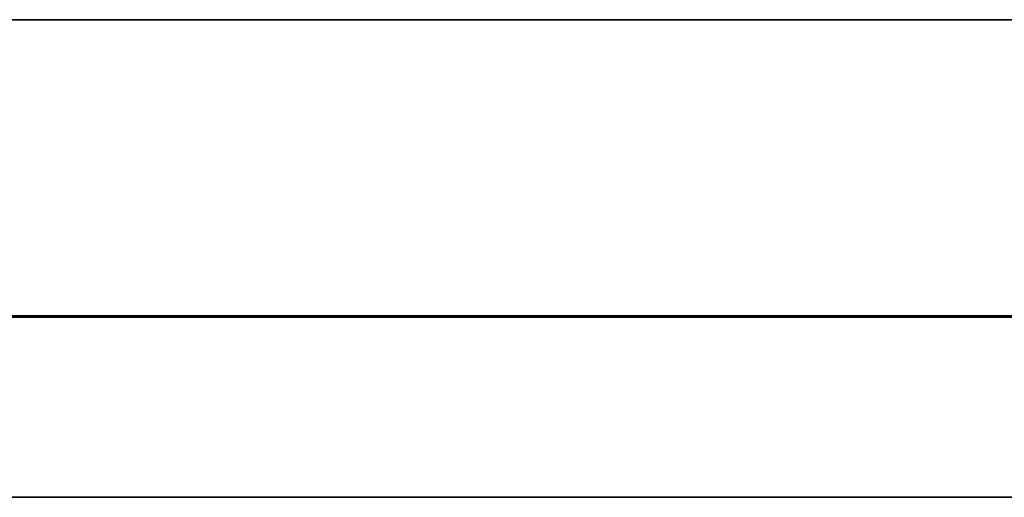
# Model space of a CAD drawing. Extents: x -3.09 to 3.09, y -0.36 to 1.94.
# Tile 166 of 168: x 0.42 to 0.75, y 1.78 to 1.94. Entities that reach past the tile are written whole.
import ezdxf

# ---------------------------------------------------------------- set-up
doc = ezdxf.new("R2010")
doc.units = 0
doc.layers.get('0').update_dxf_attribs({"linetype": 'CONTINUOUS'})

# ---------------------------------------------------------------- blocks, each defined once
blk = doc.blocks.new('*U1')
at = {"extrusion": (0, 0, -1)}
for p, q in [((3.09375, 1.94, -0.905), (-3.09375, 1.94, -0.905)), ((3.01875, 1.94, 0.83), (-3.01875, 1.94, 0.83)), ((-3.01875, 1.842, 0.83), (3.01875, 1.842, 0.83)), ((2.92375, 1.842, -0.7525), (-2.92375, 1.842, -0.7525)), ((2.92375, 1.842, 0.815), (-2.92375, 1.842, 0.815)), ((2.92375, 1.8416, -0.7525), (-2.92375, 1.8416, -0.7525)), ((-2.92375, 1.8416, 0.815), (2.92375, 1.8416, 0.815)), ((0.67625, 1.842, 0.0625), (0.45875, 1.842, 0.0625)), ((0.45875, 1.842, 0.0625), (0.45875, 1.8418, 0.0625)), ((0.45875, 1.8418, 0.0625), (0.67625, 1.8418, 0.0625)), ((0.80125, 1.842, 0.28), (0.67625, 1.842, 0.28)), ((0.67625, 1.842, 0.28), (0.67625, 1.8418, 0.28)), ((0.67625, 1.8418, 0.0625), (0.67625, 1.842, 0.0625)), ((0.67625, 1.8418, 0.28), (0.80125, 1.8418, 0.28)), ((-3.03375, 1.782, 0.845), (3.03375, 1.782, 0.845))]:
    blk.add_line(p, q, dxfattribs=at)
for p, q in [((3.09375, 1.94, 0.905), (-3.09375, 1.94, 0.905)), ((-3.01875, 1.94, -0.83), (3.01875, 1.94, -0.83)), ((3.01875, 1.842, -0.83), (-3.01875, 1.842, -0.83)), ((-2.92375, 1.842, 0.7525), (2.92375, 1.842, 0.7525)), ((-2.92375, 1.842, -0.815), (2.92375, 1.842, -0.815)), ((-2.92375, 1.8416, 0.7525), (2.92375, 1.8416, 0.7525)), ((2.92375, 1.8416, -0.815), (-2.92375, 1.8416, -0.815)), ((0.45875, 1.842, -0.0625), (0.67625, 1.842, -0.0625)), ((0.45875, 1.842, -0.0625), (0.45875, 1.8418, -0.0625)), ((0.67625, 1.8418, -0.0625), (0.45875, 1.8418, -0.0625)), ((0.67625, 1.842, -0.28), (0.80125, 1.842, -0.28)), ((0.67625, 1.842, -0.28), (0.67625, 1.8418, -0.28)), ((0.67625, 1.842, -0.0625), (0.67625, 1.8418, -0.0625)), ((0.80125, 1.8418, -0.28), (0.67625, 1.8418, -0.28)), ((3.03375, 1.782, -0.845), (-3.03375, 1.782, -0.845))]:
    blk.add_line(p, q)
at = {"extrusion": (0, 1, 0)}
for p, q in [((3.09375, 1.94, -0.905), (-3.09375, 1.94, -0.905)), ((3.09375, 1.94, 0.905), (-3.09375, 1.94, 0.905)), ((-3.01875, 1.94, -0.83), (3.01875, 1.94, -0.83)), ((3.01875, 1.94, 0.83), (-3.01875, 1.94, 0.83)), ((-3.01875, 1.842, 0.83), (3.01875, 1.842, 0.83)), ((3.01875, 1.842, -0.83), (-3.01875, 1.842, -0.83)), ((-2.92375, 1.842, -0.815), (2.92375, 1.842, -0.815)), ((2.92375, 1.842, 0.815), (-2.92375, 1.842, 0.815)), ((2.92375, 1.842, -0.7525), (-2.92375, 1.842, -0.7525)), ((-2.92375, 1.842, 0.7525), (2.92375, 1.842, 0.7525)), ((2.92375, 1.8416, -0.815), (-2.92375, 1.8416, -0.815)), ((-2.92375, 1.8416, 0.815), (2.92375, 1.8416, 0.815)), ((2.92375, 1.8416, -0.7525), (-2.92375, 1.8416, -0.7525)), ((-2.92375, 1.8416, 0.7525), (2.92375, 1.8416, 0.7525)), ((0.45875, 1.842, 0.0625), (0.45875, 1.842, -0.0625)), ((0.45875, 1.842, -0.0625), (0.67625, 1.842, -0.0625)), ((0.67625, 1.842, 0.0625), (0.45875, 1.842, 0.0625)), ((0.45875, 1.8418, 0.0625), (0.67625, 1.8418, 0.0625)), ((0.45875, 1.8418, -0.0625), (0.45875, 1.8418, 0.0625)), ((0.67625, 1.8418, -0.0625), (0.45875, 1.8418, -0.0625)), ((0.67625, 1.842, -0.0625), (0.67625, 1.842, -0.28)), ((0.67625, 1.842, 0.28), (0.67625, 1.842, 0.0625)), ((0.67625, 1.842, -0.28), (0.80125, 1.842, -0.28)), ((0.80125, 1.842, 0.28), (0.67625, 1.842, 0.28)), ((0.67625, 1.8418, 0.0625), (0.67625, 1.8418, 0.28)), ((0.67625, 1.8418, 0.28), (0.80125, 1.8418, 0.28)), ((0.67625, 1.8418, -0.28), (0.67625, 1.8418, -0.0625)), ((0.80125, 1.8418, -0.28), (0.67625, 1.8418, -0.28))]:
    blk.add_line(p, q, dxfattribs=at)
at = {"extrusion": (1, 0, 0)}
for p, q in [((0.45875, 1.842, 0.0625), (0.45875, 1.842, -0.0625)), ((0.45875, 1.842, 0.0625), (0.45875, 1.8418, 0.0625)), ((0.45875, 1.842, -0.0625), (0.45875, 1.8418, -0.0625)), ((0.45875, 1.8418, -0.0625), (0.45875, 1.8418, 0.0625)), ((0.67625, 1.842, 0.28), (0.67625, 1.842, 0.0625)), ((0.67625, 1.842, 0.28), (0.67625, 1.8418, 0.28)), ((0.67625, 1.8418, 0.0625), (0.67625, 1.842, 0.0625)), ((0.67625, 1.842, -0.0625), (0.67625, 1.842, -0.28)), ((0.67625, 1.842, -0.0625), (0.67625, 1.8418, -0.0625)), ((0.67625, 1.842, -0.28), (0.67625, 1.8418, -0.28)), ((0.67625, 1.8418, 0.0625), (0.67625, 1.8418, 0.28)), ((0.67625, 1.8418, -0.28), (0.67625, 1.8418, -0.0625))]:
    blk.add_line(p, q, dxfattribs=at)
at = {"extrusion": (0, -1, 0)}
for p, q in [((-3.03375, 1.782, 0.845), (3.03375, 1.782, 0.845)), ((3.03375, 1.782, -0.845), (-3.03375, 1.782, -0.845))]:
    blk.add_line(p, q, dxfattribs=at)

msp = doc.modelspace()

# ---------------------------------------------------------------- block references
msp.add_blockref('*U1', (0, 0))

doc.saveas('drawing.dxf')
